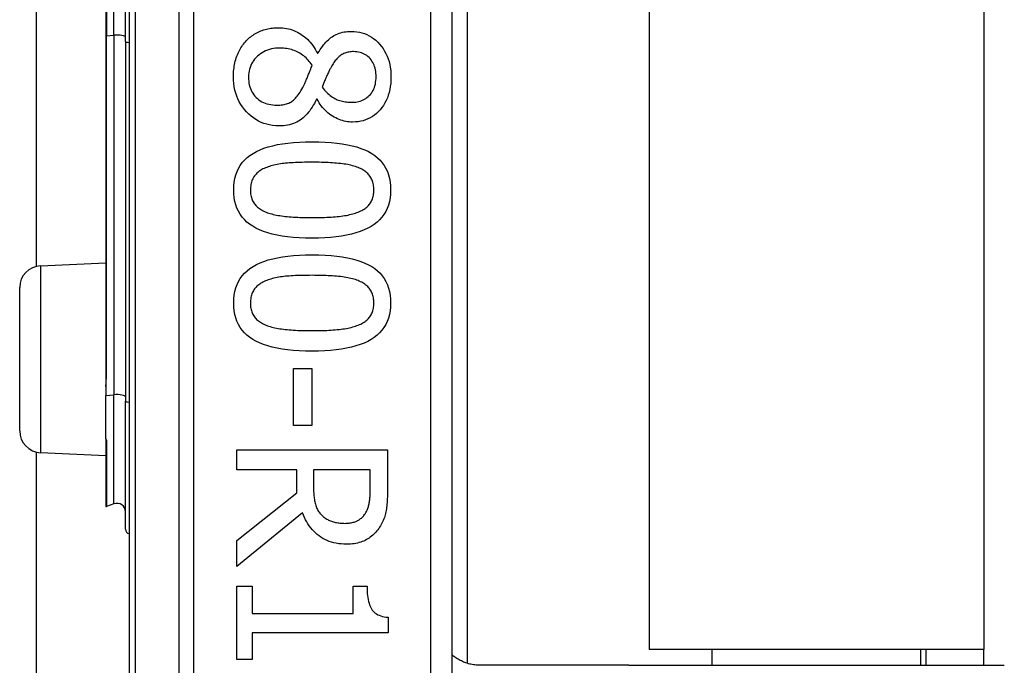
# Model space of a CAD drawing. Header units: inches. Extents: x 0 to 80.3, y -11 to 43.1.
# Tile 50 of 74: x 18.3 to 19.2, y 27.9 to 28.5. Entities that reach past the tile are written whole.
import ezdxf

# ---------------------------------------------------------------- set-up
doc = ezdxf.new("R2010")
doc.units = ezdxf.units.IN
doc.header["$MEASUREMENT"] = 0
doc.layers.add('Visible Edges(ANSI)', color=7, linetype='Continuous', lineweight=25)
doc.layers.add('Visible Tangent Edges(ANSI)', color=7, linetype='Continuous', lineweight=25)

msp = doc.modelspace()

# ---------------------------------------------------------------- linework, layer by layer
at = {"layer": 'Visible Edges(ANSI)'}
for p, q in [((18.39064, 29.46098), (18.39064, 27.57879)), ((18.68591, 27.76989), (18.68591, 29.26989)), ((18.6997, 29.14794), (18.6997, 27.89184)), ((18.86614, 29.13539), (18.86614, 27.90439)), ((19.17214, 29.13539), (19.17214, 27.90439)), ((18.30599, 28.25483), (18.30599, 28.78495)), ((18.36946, 28.57405), (18.36946, 28.46573)), ((18.38738, 28.46053), (18.38738, 28.57924)), ((18.36946, 28.46573), (18.36946, 28.1553)), ((18.38738, 28.46053), (18.38738, 28.13166)), ((18.56279, 28.44971), (18.56335, 28.44971)), ((18.56257, 28.40772), (18.56201, 28.40772)), ((18.30976, 28.25536), (18.36946, 28.25796)), ((18.29064, 28.1044), (18.29064, 28.23538)), ((18.54113, 28.16127), (18.55788, 28.16127)), ((18.54113, 28.10913), (18.54113, 28.16127)), ((18.55788, 28.16127), (18.55788, 28.10913)), ((18.36946, 28.1553), (18.36946, 28.14504)), ((18.36946, 28.14504), (18.36946, 28.13672)), ((18.36946, 28.09697), (18.36946, 28.13672)), ((18.38738, 28.01432), (18.38738, 28.13166)), ((18.55788, 28.10913), (18.54113, 28.10913)), ((18.36946, 28.09697), (18.36946, 28.09679)), ((18.36946, 28.09679), (18.36946, 28.09617)), ((18.36946, 28.09617), (18.36946, 28.03548)), ((18.30599, 17.65183), (18.30599, 28.08495)), ((18.30976, 28.08442), (18.36946, 28.08181)), ((18.4892, 28.0869), (18.627, 28.0869)), ((18.4892, 28.06859), (18.4892, 28.0869)), ((18.627, 28.0869), (18.627, 28.05139)), ((18.54403, 28.06859), (18.4892, 28.06859)), ((18.54403, 28.0476), (18.54403, 28.06859)), ((18.61114, 28.06859), (18.55933, 28.06859)), ((18.55933, 28.06859), (18.55933, 28.05251)), ((18.61114, 28.05039), (18.61114, 28.06859)), ((18.4892, 28.00405), (18.54403, 28.0476)), ((18.37682, 28.03759), (18.36999, 28.03511)), ((18.54917, 28.02928), (18.4892, 27.98026)), ((18.4892, 27.98026), (18.4892, 28.00405)), ((18.4892, 27.9624), (18.50327, 27.9624)), ((18.4892, 27.89517), (18.4892, 27.9624)), ((18.50327, 27.9624), (18.50327, 27.93738)), ((18.59562, 27.9624), (18.60824, 27.9624)), ((18.59562, 27.93738), (18.59562, 27.9624)), ((18.50327, 27.93738), (18.59562, 27.93738)), ((18.62744, 27.93392), (18.62744, 27.91963)), ((18.50327, 27.91963), (18.50327, 27.89517)), ((18.62744, 27.91963), (18.50327, 27.91963)), ((19.17214, 27.90439), (18.86614, 27.90439)), ((18.92366, 27.88997), (18.92366, 27.90439)), ((19.11461, 27.88997), (19.11461, 27.90439)), ((19.11914, 27.90439), (19.11914, 27.88997)), ((19.17214, 27.88997), (19.17214, 27.90439)), ((18.50327, 27.89517), (18.4892, 27.89517)), ((18.78013, 27.88997), (18.71169, 27.88997)), ((18.84762, 27.88997), (18.78013, 27.88997)), ((18.84762, 27.88997), (19.19089, 27.88997))]:
    msp.add_line(p, q, dxfattribs=at)
at = {"layer": 'Visible Edges(ANSI)', "flags": 128}
for points in [[(18.49791, 28.46121), (18.49886, 28.46216), (18.49983, 28.46307), (18.50083, 28.46394), (18.50186, 28.46477), (18.50291, 28.46556), (18.504, 28.46632), (18.50511, 28.46703), (18.50625, 28.46771), (18.50742, 28.46835), (18.50861, 28.46895), (18.50984, 28.46951), (18.51109, 28.47003), (18.51236, 28.47051), (18.51365, 28.47095), (18.51495, 28.47135), (18.51626, 28.4717), (18.51759, 28.47202), (18.51893, 28.47229), (18.52029, 28.47252), (18.52166, 28.47271), (18.52304, 28.47286), (18.52444, 28.47296), (18.52585, 28.47302), (18.52728, 28.47304)], [(18.52728, 28.47304), (18.52913, 28.473), (18.53095, 28.47288), (18.53275, 28.47267), (18.53453, 28.47238), (18.53627, 28.47201), (18.538, 28.47155), (18.5397, 28.47101), (18.54137, 28.47039), (18.54302, 28.46968), (18.54465, 28.46889), (18.54625, 28.46802), (18.54783, 28.46707), (18.54936, 28.46604), (18.55085, 28.46493), (18.55228, 28.46374), (18.55366, 28.46249), (18.55498, 28.46115), (18.55626, 28.45974), (18.55748, 28.45826), (18.55865, 28.4567), (18.55976, 28.45506), (18.56082, 28.45335), (18.56183, 28.45157), (18.56279, 28.44971)], [(18.56335, 28.44971), (18.56434, 28.45136), (18.56535, 28.45295), (18.56638, 28.45446), (18.56742, 28.4559), (18.56847, 28.45726), (18.56954, 28.45856), (18.57063, 28.45977), (18.57173, 28.46092), (18.57285, 28.462), (18.57399, 28.463), (18.57514, 28.46393), (18.5763, 28.46478), (18.5775, 28.46557), (18.57874, 28.46628), (18.58003, 28.46693), (18.58138, 28.46751), (18.58276, 28.46802), (18.5842, 28.46847), (18.58569, 28.46884), (18.58722, 28.46915), (18.5888, 28.46939), (18.59043, 28.46956), (18.59211, 28.46966), (18.59383, 28.46969)], [(18.59383, 28.46969), (18.59638, 28.46961), (18.59886, 28.46937), (18.60127, 28.46896), (18.60361, 28.46839), (18.60587, 28.46766), (18.60807, 28.46676), (18.61019, 28.4657), (18.61224, 28.46448), (18.61423, 28.4631), (18.61613, 28.46155), (18.61797, 28.45984), (18.61974, 28.45797), (18.6214, 28.45597), (18.62291, 28.45388), (18.62428, 28.45171), (18.62551, 28.44945), (18.62659, 28.44709), (18.62753, 28.44465), (18.62832, 28.44212), (18.62897, 28.43951), (18.62947, 28.4368), (18.62983, 28.43401), (18.63005, 28.43112), (18.63012, 28.42815)], [(18.48607, 28.42815), (18.4861, 28.42985), (18.48616, 28.43153), (18.48627, 28.43318), (18.48642, 28.4348), (18.48661, 28.4364), (18.48684, 28.43797), (18.48712, 28.43951), (18.48744, 28.44103), (18.4878, 28.44253), (18.48821, 28.444), (18.48866, 28.44544), (18.48915, 28.44686), (18.48968, 28.44825), (18.49024, 28.4496), (18.49085, 28.45092), (18.49148, 28.4522), (18.49216, 28.45345), (18.49287, 28.45466), (18.49362, 28.45584), (18.49441, 28.45698), (18.49523, 28.45809), (18.49609, 28.45916), (18.49698, 28.4602), (18.49791, 28.46121)], [(18.52862, 28.4544), (18.52657, 28.45434), (18.52457, 28.45419), (18.52264, 28.45392), (18.52077, 28.45356), (18.51895, 28.45309), (18.5172, 28.45251), (18.51551, 28.45183), (18.51388, 28.45105), (18.51231, 28.45016), (18.5108, 28.44916), (18.50935, 28.44806), (18.50796, 28.44686), (18.50666, 28.44558), (18.50547, 28.44424), (18.5044, 28.44285), (18.50343, 28.44141), (18.50258, 28.43991), (18.50185, 28.43836), (18.50122, 28.43675), (18.50072, 28.4351), (18.50032, 28.43338), (18.50004, 28.43162), (18.49987, 28.4298), (18.49981, 28.42793)], [(18.5581, 28.43865), (18.55724, 28.43989), (18.55636, 28.44108), (18.55543, 28.44223), (18.55448, 28.44332), (18.55349, 28.44437), (18.55246, 28.44536), (18.5514, 28.44631), (18.55031, 28.44721), (18.54918, 28.44806), (18.54802, 28.44886), (18.54682, 28.44962), (18.54559, 28.45032), (18.54433, 28.45097), (18.54304, 28.45157), (18.54173, 28.4521), (18.54038, 28.45258), (18.53901, 28.45301), (18.53761, 28.45338), (18.53618, 28.45369), (18.53472, 28.45394), (18.53324, 28.45414), (18.53173, 28.45428), (18.53019, 28.45437), (18.52862, 28.4544)], [(18.59595, 28.45116), (18.59483, 28.45113), (18.59374, 28.45107), (18.59268, 28.45095), (18.59164, 28.45079), (18.59064, 28.45059), (18.58966, 28.45033), (18.58871, 28.45004), (18.58779, 28.44969), (18.5869, 28.4493), (18.58604, 28.44887), (18.5852, 28.44839), (18.5844, 28.44786), (18.58361, 28.44729), (18.58284, 28.44667), (18.58208, 28.44601), (18.58134, 28.4453), (18.58061, 28.44455), (18.57989, 28.44375), (18.57918, 28.4429), (18.57849, 28.44201), (18.57781, 28.44107), (18.57715, 28.44009), (18.57649, 28.43906), (18.57585, 28.43798)], [(18.6165, 28.42827), (18.61646, 28.42992), (18.61635, 28.43151), (18.61615, 28.43306), (18.61589, 28.43456), (18.61554, 28.43601), (18.61512, 28.43741), (18.61462, 28.43876), (18.61404, 28.44005), (18.61339, 28.4413), (18.61266, 28.4425), (18.61186, 28.44364), (18.61097, 28.44474), (18.61002, 28.44576), (18.60902, 28.4467), (18.60796, 28.44755), (18.60685, 28.4483), (18.60568, 28.44897), (18.60445, 28.44955), (18.60318, 28.45004), (18.60184, 28.45044), (18.60045, 28.45076), (18.59901, 28.45098), (18.59751, 28.45111), (18.59595, 28.45116)], [(18.5495, 28.41844), (18.5498, 28.41898), (18.5501, 28.41954), (18.55041, 28.42014), (18.55072, 28.42076), (18.55104, 28.42141), (18.55136, 28.4221), (18.55168, 28.42281), (18.55201, 28.42355), (18.55234, 28.42432), (18.55267, 28.42512), (18.55301, 28.42595), (18.55335, 28.42681), (18.5537, 28.4277), (18.55406, 28.4286), (18.55442, 28.42952), (18.5548, 28.43046), (18.55518, 28.43142), (18.55557, 28.4324), (18.55597, 28.43339), (18.55638, 28.43441), (18.5568, 28.43544), (18.55722, 28.43649), (18.55766, 28.43756), (18.5581, 28.43865)], [(18.57585, 28.43798), (18.57559, 28.43749), (18.5753, 28.43696), (18.575, 28.43639), (18.57468, 28.43577), (18.57435, 28.43511), (18.574, 28.43441), (18.57363, 28.43366), (18.57325, 28.43287), (18.57285, 28.43203), (18.57243, 28.43116), (18.572, 28.43024), (18.57155, 28.42927), (18.57111, 28.42829), (18.57068, 28.42733), (18.57026, 28.42638), (18.56986, 28.42545), (18.56948, 28.42453), (18.56911, 28.42363), (18.56876, 28.42275), (18.56843, 28.42188), (18.56811, 28.42102), (18.56781, 28.42018), (18.56752, 28.41936), (18.56726, 28.41855)], [(18.52761, 28.38326), (18.52471, 28.38335), (18.52189, 28.38362), (18.51915, 28.38407), (18.51649, 28.38469), (18.5139, 28.38549), (18.5114, 28.38647), (18.50897, 28.38763), (18.50662, 28.38897), (18.50435, 28.39049), (18.50216, 28.39218), (18.50005, 28.39406), (18.49802, 28.39611), (18.49611, 28.39829), (18.49437, 28.40056), (18.4928, 28.40292), (18.49139, 28.40537), (18.49014, 28.40791), (18.48906, 28.41054), (18.48815, 28.41325), (18.4874, 28.41606), (18.48682, 28.41895), (18.48641, 28.42193), (18.48616, 28.425), (18.48607, 28.42815)], [(18.49981, 28.42793), (18.49986, 28.42603), (18.5, 28.42419), (18.50025, 28.42241), (18.50059, 28.4207), (18.50102, 28.41905), (18.50155, 28.41746), (18.50218, 28.41594), (18.50291, 28.41448), (18.50374, 28.41309), (18.50466, 28.41175), (18.50567, 28.41049), (18.50679, 28.40928), (18.50799, 28.40816), (18.50926, 28.40713), (18.5106, 28.4062), (18.51201, 28.40537), (18.51349, 28.40464), (18.51504, 28.40401), (18.51666, 28.40347), (18.51835, 28.40303), (18.52012, 28.40269), (18.52195, 28.40244), (18.52385, 28.4023), (18.52583, 28.40225)], [(18.59484, 28.40482), (18.59636, 28.40486), (18.59784, 28.40499), (18.59928, 28.4052), (18.60067, 28.4055), (18.60203, 28.40589), (18.60334, 28.40637), (18.60461, 28.40692), (18.60583, 28.40757), (18.60701, 28.4083), (18.60815, 28.40912), (18.60925, 28.41002), (18.6103, 28.41101), (18.61129, 28.41208), (18.6122, 28.41321), (18.61301, 28.41442), (18.61375, 28.41568), (18.61439, 28.41702), (18.61495, 28.41843), (18.61542, 28.4199), (18.61581, 28.42144), (18.61611, 28.42304), (18.61633, 28.42472), (18.61646, 28.42646), (18.6165, 28.42827)], [(18.63012, 28.42815), (18.63006, 28.42508), (18.62985, 28.42211), (18.62951, 28.41924), (18.62903, 28.41647), (18.62842, 28.41381), (18.62767, 28.41125), (18.62678, 28.40879), (18.62576, 28.40644), (18.6246, 28.40419), (18.6233, 28.40204), (18.62187, 28.4), (18.6203, 28.39806), (18.61862, 28.39625), (18.61687, 28.3946), (18.61503, 28.3931), (18.61313, 28.39176), (18.61114, 28.39058), (18.60907, 28.38956), (18.60693, 28.38869), (18.60471, 28.38799), (18.60242, 28.38743), (18.60004, 28.38704), (18.59759, 28.3868), (18.59506, 28.38673)], [(18.52583, 28.40225), (18.52722, 28.40227), (18.52856, 28.40234), (18.52985, 28.40246), (18.5311, 28.40262), (18.5323, 28.40283), (18.53345, 28.40309), (18.53455, 28.40339), (18.5356, 28.40374), (18.53661, 28.40413), (18.53757, 28.40457), (18.53848, 28.40506), (18.53934, 28.4056), (18.54018, 28.4062), (18.54102, 28.40688), (18.54186, 28.40766), (18.5427, 28.40851), (18.54355, 28.40946), (18.54439, 28.41048), (18.54524, 28.4116), (18.54609, 28.41279), (18.54694, 28.41408), (18.54779, 28.41545), (18.54865, 28.4169), (18.5495, 28.41844)], [(18.56726, 28.41855), (18.56828, 28.41725), (18.56931, 28.41602), (18.57035, 28.41486), (18.57139, 28.41377), (18.57244, 28.41275), (18.5735, 28.41181), (18.57455, 28.41094), (18.57562, 28.41014), (18.57669, 28.40941), (18.57776, 28.40876), (18.57884, 28.40817), (18.57993, 28.40766), (18.58103, 28.40721), (18.58216, 28.40679), (18.58331, 28.40642), (18.58449, 28.40608), (18.58569, 28.40578), (18.58692, 28.40553), (18.58818, 28.40531), (18.58946, 28.40513), (18.59076, 28.40499), (18.5921, 28.4049), (18.59345, 28.40484), (18.59484, 28.40482)], [(18.56201, 28.40772), (18.56106, 28.40575), (18.56008, 28.40386), (18.55906, 28.40206), (18.55801, 28.40033), (18.55693, 28.39869), (18.55581, 28.39713), (18.55466, 28.39564), (18.55347, 28.39425), (18.55225, 28.39293), (18.551, 28.39169), (18.54971, 28.39054), (18.54838, 28.38946), (18.54701, 28.38847), (18.54557, 28.38757), (18.54407, 28.38675), (18.5425, 28.38602), (18.54087, 28.38537), (18.53917, 28.38481), (18.53741, 28.38434), (18.53558, 28.38395), (18.53369, 28.38365), (18.53173, 28.38344), (18.5297, 28.38331), (18.52761, 28.38326)], [(18.59506, 28.38673), (18.59352, 28.38676), (18.59198, 28.38688), (18.59044, 28.38706), (18.58891, 28.38733), (18.58738, 28.38767), (18.58585, 28.38808), (18.58432, 28.38857), (18.5828, 28.38913), (18.58128, 28.38977), (18.57977, 28.39049), (18.57826, 28.39128), (18.57675, 28.39214), (18.57527, 28.39308), (18.57384, 28.39408), (18.57247, 28.39515), (18.57115, 28.39628), (18.56989, 28.39748), (18.56868, 28.39874), (18.56752, 28.40008), (18.56642, 28.40147), (18.56538, 28.40294), (18.56439, 28.40446), (18.56345, 28.40606), (18.56257, 28.40772)], [(18.4863, 28.32464), (18.48642, 28.32835), (18.48679, 28.3319), (18.4874, 28.33527), (18.48826, 28.33848), (18.48937, 28.34152), (18.49072, 28.34439), (18.49232, 28.34709), (18.49416, 28.34963), (18.49625, 28.35199), (18.49859, 28.35419), (18.50117, 28.35622), (18.504, 28.35808), (18.50708, 28.35979), (18.51041, 28.36134), (18.51401, 28.36275), (18.51786, 28.36401), (18.52197, 28.36512), (18.52634, 28.36608), (18.53097, 28.3669), (18.53586, 28.36756), (18.541, 28.36808), (18.54641, 28.36845), (18.55207, 28.36867), (18.55799, 28.36875)], [(18.55799, 28.36875), (18.56406, 28.36867), (18.56986, 28.36845), (18.57538, 28.36807), (18.58062, 28.36755), (18.58559, 28.36688), (18.59027, 28.36605), (18.59468, 28.36508), (18.59881, 28.36396), (18.60266, 28.36269), (18.60623, 28.36126), (18.60952, 28.35969), (18.61254, 28.35797), (18.61529, 28.35609), (18.61781, 28.35405), (18.62008, 28.35185), (18.62212, 28.34948), (18.62392, 28.34695), (18.62548, 28.34425), (18.62679, 28.34139), (18.62787, 28.33837), (18.62871, 28.33518), (18.62931, 28.33183), (18.62967, 28.32832), (18.62979, 28.32464)], [(18.55799, 28.34999), (18.5556, 28.34998), (18.55328, 28.34996), (18.55103, 28.34993), (18.54884, 28.34989), (18.54672, 28.34983), (18.54467, 28.34976), (18.54269, 28.34968), (18.54077, 28.34959), (18.53891, 28.34949), (18.53713, 28.34937), (18.53541, 28.34924), (18.53376, 28.34909), (18.53215, 28.34893), (18.53058, 28.34874), (18.52903, 28.34852), (18.52752, 28.34828), (18.52603, 28.348), (18.52457, 28.3477), (18.52314, 28.34737), (18.52175, 28.34701), (18.52038, 28.34662), (18.51904, 28.34621), (18.51773, 28.34577), (18.51645, 28.3453)], [(18.59997, 28.34519), (18.59878, 28.34564), (18.59753, 28.34607), (18.59623, 28.34647), (18.59487, 28.34685), (18.59347, 28.3472), (18.59202, 28.34753), (18.59051, 28.34784), (18.58896, 28.34811), (18.58735, 28.34837), (18.58569, 28.3486), (18.58398, 28.3488), (18.58222, 28.34898), (18.58041, 28.34914), (18.57857, 28.34929), (18.57668, 28.34942), (18.57476, 28.34954), (18.5728, 28.34965), (18.5708, 28.34974), (18.56876, 28.34981), (18.56669, 28.34988), (18.56457, 28.34993), (18.56241, 28.34996), (18.56022, 28.34998), (18.55799, 28.34999)], [(18.51645, 28.3453), (18.51528, 28.34484), (18.51416, 28.34434), (18.51308, 28.34382), (18.51205, 28.34326), (18.51106, 28.34267), (18.51012, 28.34205), (18.50923, 28.34139), (18.50838, 28.34071), (18.50758, 28.33999), (18.50682, 28.33924), (18.50611, 28.33846), (18.50545, 28.33765), (18.50483, 28.3368), (18.50427, 28.33591), (18.50376, 28.33497), (18.50331, 28.334), (18.50291, 28.33298), (18.50256, 28.33191), (18.50227, 28.33081), (18.50202, 28.32966), (18.50184, 28.32847), (18.5017, 28.32723), (18.50162, 28.32596), (18.5016, 28.32464)], [(18.61449, 28.32464), (18.61447, 28.32591), (18.61439, 28.32713), (18.61426, 28.32832), (18.61409, 28.32947), (18.61386, 28.33059), (18.61358, 28.33166), (18.61326, 28.3327), (18.61288, 28.3337), (18.61245, 28.33466), (18.61197, 28.33558), (18.61144, 28.33647), (18.61086, 28.33731), (18.61023, 28.33813), (18.60955, 28.33891), (18.60882, 28.33967), (18.60804, 28.3404), (18.60721, 28.3411), (18.60632, 28.34177), (18.60539, 28.34241), (18.60441, 28.34302), (18.60338, 28.34361), (18.60229, 28.34416), (18.60116, 28.34469), (18.59997, 28.34519)], [(18.5581, 28.28064), (18.55206, 28.28072), (18.54629, 28.28094), (18.54079, 28.28132), (18.53557, 28.28184), (18.53063, 28.28251), (18.52595, 28.28334), (18.52155, 28.28431), (18.51743, 28.28543), (18.51358, 28.28671), (18.51, 28.28813), (18.50669, 28.2897), (18.50366, 28.29142), (18.50089, 28.2933), (18.49836, 28.29534), (18.49607, 28.29754), (18.49402, 28.2999), (18.49221, 28.30243), (18.49064, 28.30511), (18.48931, 28.30796), (18.48823, 28.31097), (18.48738, 28.31415), (18.48678, 28.31748), (18.48642, 28.32098), (18.4863, 28.32464)], [(18.5016, 28.32464), (18.50162, 28.32339), (18.5017, 28.32218), (18.50182, 28.32101), (18.502, 28.31987), (18.50223, 28.31877), (18.5025, 28.3177), (18.50283, 28.31667), (18.50321, 28.31568), (18.50364, 28.31473), (18.50412, 28.31381), (18.50465, 28.31292), (18.50523, 28.31208), (18.50586, 28.31126), (18.50654, 28.31048), (18.50727, 28.30973), (18.50805, 28.30901), (18.50888, 28.30831), (18.50976, 28.30765), (18.51069, 28.30702), (18.51168, 28.30642), (18.51271, 28.30585), (18.51379, 28.30531), (18.51493, 28.3048), (18.51611, 28.30432)], [(18.62979, 28.32464), (18.62966, 28.32095), (18.62929, 28.31742), (18.62867, 28.31406), (18.6278, 28.31086), (18.62669, 28.30783), (18.62532, 28.30497), (18.62371, 28.30228), (18.62185, 28.29975), (18.61974, 28.29739), (18.61738, 28.2952), (18.61478, 28.29317), (18.61192, 28.29131), (18.60882, 28.2896), (18.60546, 28.28805), (18.60186, 28.28664), (18.598, 28.28538), (18.59389, 28.28427), (18.58953, 28.28331), (18.58492, 28.2825), (18.58006, 28.28183), (18.57495, 28.28131), (18.56958, 28.28094), (18.56397, 28.28072), (18.5581, 28.28064)], [(18.6002, 28.30443), (18.60135, 28.30491), (18.60245, 28.30542), (18.6035, 28.30595), (18.60451, 28.30652), (18.60547, 28.30711), (18.60638, 28.30774), (18.60725, 28.30839), (18.60806, 28.30907), (18.60883, 28.30978), (18.60956, 28.31052), (18.61023, 28.31128), (18.61086, 28.31208), (18.61144, 28.31291), (18.61197, 28.31378), (18.61245, 28.31468), (18.61288, 28.31563), (18.61326, 28.31662), (18.61358, 28.31765), (18.61386, 28.31871), (18.61409, 28.31982), (18.61426, 28.32097), (18.61439, 28.32215), (18.61447, 28.32338), (18.61449, 28.32464)], [(18.51611, 28.30432), (18.51727, 28.30388), (18.51849, 28.30347), (18.51975, 28.30307), (18.52106, 28.3027), (18.52243, 28.30236), (18.52385, 28.30203), (18.52531, 28.30172), (18.52683, 28.30144), (18.5284, 28.30118), (18.53002, 28.30094), (18.5317, 28.30072), (18.53342, 28.30052), (18.5352, 28.30034), (18.53702, 28.30018), (18.5389, 28.30003), (18.54083, 28.2999), (18.54281, 28.29978), (18.54484, 28.29968), (18.54692, 28.2996), (18.54905, 28.29953), (18.55124, 28.29947), (18.55347, 28.29943), (18.55576, 28.29941), (18.5581, 28.2994)], [(18.5581, 28.2994), (18.56044, 28.29941), (18.56272, 28.29943), (18.56496, 28.29947), (18.56714, 28.29953), (18.56927, 28.2996), (18.57135, 28.29968), (18.57337, 28.29978), (18.57535, 28.2999), (18.57727, 28.30003), (18.57914, 28.30018), (18.58096, 28.30034), (18.58272, 28.30052), (18.58444, 28.30072), (18.58611, 28.30094), (18.58773, 28.30118), (18.5893, 28.30145), (18.59083, 28.30174), (18.59231, 28.30206), (18.59374, 28.30239), (18.59513, 28.30275), (18.59647, 28.30314), (18.59776, 28.30354), (18.599, 28.30398), (18.6002, 28.30443)], [(18.4863, 28.22124), (18.48642, 28.22495), (18.48679, 28.22849), (18.4874, 28.23187), (18.48826, 28.23508), (18.48937, 28.23812), (18.49072, 28.24099), (18.49232, 28.24369), (18.49416, 28.24623), (18.49625, 28.24859), (18.49859, 28.25079), (18.50117, 28.25282), (18.504, 28.25468), (18.50708, 28.25639), (18.51041, 28.25794), (18.51401, 28.25935), (18.51786, 28.26061), (18.52197, 28.26172), (18.52634, 28.26268), (18.53097, 28.26349), (18.53586, 28.26416), (18.541, 28.26468), (18.54641, 28.26505), (18.55207, 28.26527), (18.55799, 28.26535)], [(18.55799, 28.26535), (18.56406, 28.26527), (18.56986, 28.26505), (18.57538, 28.26467), (18.58062, 28.26415), (18.58559, 28.26347), (18.59027, 28.26265), (18.59468, 28.26168), (18.59881, 28.26056), (18.60266, 28.25928), (18.60623, 28.25786), (18.60952, 28.25629), (18.61254, 28.25457), (18.61529, 28.25269), (18.61781, 28.25065), (18.62008, 28.24845), (18.62212, 28.24608), (18.62392, 28.24355), (18.62548, 28.24085), (18.62679, 28.23799), (18.62787, 28.23497), (18.62871, 28.23178), (18.62931, 28.22843), (18.62967, 28.22492), (18.62979, 28.22124)], [(18.51645, 28.2419), (18.51528, 28.24143), (18.51416, 28.24094), (18.51308, 28.24041), (18.51205, 28.23986), (18.51106, 28.23927), (18.51012, 28.23864), (18.50923, 28.23799), (18.50838, 28.23731), (18.50758, 28.23659), (18.50682, 28.23584), (18.50611, 28.23506), (18.50545, 28.23425), (18.50483, 28.2334), (18.50427, 28.23251), (18.50376, 28.23157), (18.50331, 28.23059), (18.50291, 28.22957), (18.50256, 28.22851), (18.50227, 28.2274), (18.50202, 28.22626), (18.50184, 28.22507), (18.5017, 28.22383), (18.50162, 28.22256), (18.5016, 28.22124)], [(18.55799, 28.24659), (18.5556, 28.24658), (18.55328, 28.24656), (18.55103, 28.24653), (18.54884, 28.24649), (18.54672, 28.24643), (18.54467, 28.24636), (18.54269, 28.24628), (18.54077, 28.24619), (18.53891, 28.24608), (18.53713, 28.24597), (18.53541, 28.24584), (18.53376, 28.24569), (18.53215, 28.24553), (18.53058, 28.24534), (18.52903, 28.24512), (18.52752, 28.24487), (18.52603, 28.2446), (18.52457, 28.2443), (18.52314, 28.24397), (18.52175, 28.24361), (18.52038, 28.24322), (18.51904, 28.24281), (18.51773, 28.24237), (18.51645, 28.2419)], [(18.59997, 28.24178), (18.59878, 28.24224), (18.59753, 28.24267), (18.59623, 28.24307), (18.59487, 28.24345), (18.59347, 28.2438), (18.59202, 28.24413), (18.59051, 28.24443), (18.58896, 28.24471), (18.58735, 28.24497), (18.58569, 28.2452), (18.58398, 28.2454), (18.58222, 28.24558), (18.58041, 28.24574), (18.57857, 28.24589), (18.57668, 28.24602), (18.57476, 28.24614), (18.5728, 28.24624), (18.5708, 28.24633), (18.56876, 28.24641), (18.56669, 28.24647), (18.56457, 28.24652), (18.56241, 28.24656), (18.56022, 28.24658), (18.55799, 28.24659)], [(18.61449, 28.22124), (18.61447, 28.2225), (18.61439, 28.22373), (18.61426, 28.22492), (18.61409, 28.22607), (18.61386, 28.22718), (18.61358, 28.22826), (18.61326, 28.2293), (18.61288, 28.2303), (18.61245, 28.23126), (18.61197, 28.23218), (18.61144, 28.23306), (18.61086, 28.23391), (18.61023, 28.23473), (18.60955, 28.23551), (18.60882, 28.23627), (18.60804, 28.237), (18.60721, 28.23769), (18.60632, 28.23836), (18.60539, 28.23901), (18.60441, 28.23962), (18.60338, 28.2402), (18.60229, 28.24076), (18.60116, 28.24129), (18.59997, 28.24178)], [(18.5581, 28.17724), (18.55206, 28.17732), (18.54629, 28.17754), (18.54079, 28.17792), (18.53557, 28.17844), (18.53063, 28.17911), (18.52595, 28.17994), (18.52155, 28.18091), (18.51743, 28.18203), (18.51358, 28.1833), (18.51, 28.18472), (18.50669, 28.1863), (18.50366, 28.18802), (18.50089, 28.18989), (18.49836, 28.19193), (18.49607, 28.19413), (18.49402, 28.1965), (18.49221, 28.19902), (18.49064, 28.20171), (18.48931, 28.20456), (18.48823, 28.20757), (18.48738, 28.21074), (18.48678, 28.21408), (18.48642, 28.21758), (18.4863, 28.22124)], [(18.5016, 28.22124), (18.50162, 28.21999), (18.5017, 28.21878), (18.50182, 28.21761), (18.502, 28.21647), (18.50223, 28.21537), (18.5025, 28.2143), (18.50283, 28.21327), (18.50321, 28.21228), (18.50364, 28.21132), (18.50412, 28.2104), (18.50465, 28.20952), (18.50523, 28.20868), (18.50586, 28.20786), (18.50654, 28.20708), (18.50727, 28.20633), (18.50805, 28.2056), (18.50888, 28.20491), (18.50976, 28.20425), (18.51069, 28.20362), (18.51168, 28.20302), (18.51271, 28.20245), (18.51379, 28.20191), (18.51493, 28.2014), (18.51611, 28.20091)], [(18.62979, 28.22124), (18.62966, 28.21754), (18.62929, 28.21402), (18.62867, 28.21065), (18.6278, 28.20746), (18.62669, 28.20443), (18.62532, 28.20157), (18.62371, 28.19888), (18.62185, 28.19635), (18.61974, 28.19399), (18.61738, 28.19179), (18.61478, 28.18977), (18.61192, 28.18791), (18.60882, 28.1862), (18.60546, 28.18465), (18.60186, 28.18324), (18.598, 28.18198), (18.59389, 28.18087), (18.58953, 28.17991), (18.58492, 28.17909), (18.58006, 28.17843), (18.57495, 28.17791), (18.56958, 28.17754), (18.56397, 28.17732), (18.5581, 28.17724)], [(18.6002, 28.20103), (18.60135, 28.20151), (18.60245, 28.20201), (18.6035, 28.20255), (18.60451, 28.20312), (18.60547, 28.20371), (18.60638, 28.20433), (18.60725, 28.20499), (18.60806, 28.20567), (18.60883, 28.20638), (18.60956, 28.20711), (18.61023, 28.20788), (18.61086, 28.20868), (18.61144, 28.2095), (18.61197, 28.21037), (18.61245, 28.21128), (18.61288, 28.21223), (18.61326, 28.21322), (18.61358, 28.21424), (18.61386, 28.21531), (18.61409, 28.21642), (18.61426, 28.21756), (18.61439, 28.21875), (18.61447, 28.21997), (18.61449, 28.22124)], [(18.51611, 28.20091), (18.51727, 28.20048), (18.51849, 28.20006), (18.51975, 28.19967), (18.52106, 28.1993), (18.52243, 28.19895), (18.52385, 28.19863), (18.52531, 28.19832), (18.52683, 28.19804), (18.5284, 28.19777), (18.53002, 28.19753), (18.5317, 28.19732), (18.53342, 28.19712), (18.5352, 28.19694), (18.53702, 28.19678), (18.5389, 28.19663), (18.54083, 28.1965), (18.54281, 28.19638), (18.54484, 28.19628), (18.54692, 28.1962), (18.54905, 28.19613), (18.55124, 28.19607), (18.55347, 28.19603), (18.55576, 28.19601), (18.5581, 28.196)], [(18.5581, 28.196), (18.56044, 28.19601), (18.56272, 28.19603), (18.56496, 28.19607), (18.56714, 28.19613), (18.56927, 28.1962), (18.57135, 28.19628), (18.57337, 28.19638), (18.57535, 28.1965), (18.57727, 28.19663), (18.57914, 28.19678), (18.58096, 28.19694), (18.58272, 28.19712), (18.58444, 28.19732), (18.58611, 28.19754), (18.58773, 28.19778), (18.5893, 28.19805), (18.59083, 28.19834), (18.59231, 28.19865), (18.59374, 28.19899), (18.59513, 28.19935), (18.59647, 28.19974), (18.59776, 28.20014), (18.599, 28.20057), (18.6002, 28.20103)], [(18.55933, 28.05251), (18.55934, 28.0512), (18.55937, 28.04991), (18.55941, 28.04865), (18.55948, 28.04741), (18.55957, 28.04619), (18.55968, 28.04499), (18.5598, 28.04381), (18.55995, 28.04266), (18.56011, 28.04153), (18.5603, 28.04042), (18.5605, 28.03934), (18.56072, 28.03827), (18.56098, 28.03724), (18.56127, 28.03623), (18.56161, 28.03524), (18.56198, 28.03428), (18.5624, 28.03336), (18.56286, 28.03245), (18.56336, 28.03158), (18.5639, 28.03073), (18.56448, 28.02991), (18.5651, 28.02912), (18.56577, 28.02835), (18.56647, 28.02761)], [(18.60645, 28.0285), (18.60687, 28.02916), (18.60726, 28.02984), (18.60764, 28.03054), (18.608, 28.03125), (18.60833, 28.03198), (18.60864, 28.03273), (18.60893, 28.0335), (18.6092, 28.03428), (18.60945, 28.03509), (18.60968, 28.03591), (18.60989, 28.03675), (18.61008, 28.0376), (18.61025, 28.03849), (18.6104, 28.0394), (18.61054, 28.04035), (18.61067, 28.04133), (18.61078, 28.04235), (18.61088, 28.0434), (18.61096, 28.04448), (18.61102, 28.04559), (18.61107, 28.04674), (18.61111, 28.04793), (18.61113, 28.04914), (18.61114, 28.05039)], [(18.627, 28.05139), (18.62699, 28.04945), (18.62696, 28.04756), (18.62692, 28.04572), (18.62685, 28.04393), (18.62677, 28.0422), (18.62668, 28.04052), (18.62656, 28.0389), (18.62643, 28.03732), (18.62627, 28.03581), (18.62611, 28.03434), (18.62592, 28.03293), (18.62571, 28.03157), (18.62548, 28.03025), (18.62519, 28.02893), (18.62486, 28.02763), (18.62448, 28.02633), (18.62405, 28.02505), (18.62358, 28.02377), (18.62306, 28.02251), (18.62249, 28.02125), (18.62187, 28.02001), (18.62121, 28.01877), (18.6205, 28.01755), (18.61974, 28.01633)], [(18.58959, 28.0007), (18.58711, 28.00075), (18.5847, 28.00091), (18.58236, 28.00118), (18.58008, 28.00155), (18.57787, 28.00204), (18.57573, 28.00262), (18.57365, 28.00332), (18.57165, 28.00412), (18.56971, 28.00503), (18.56784, 28.00605), (18.56603, 28.00717), (18.5643, 28.0084), (18.56263, 28.00973), (18.56104, 28.01112), (18.55952, 28.0126), (18.55807, 28.01415), (18.5567, 28.01577), (18.55541, 28.01748), (18.55418, 28.01925), (18.55303, 28.02111), (18.55195, 28.02304), (18.55095, 28.02504), (18.55002, 28.02713), (18.54917, 28.02928)], [(18.56647, 28.02761), (18.56712, 28.02695), (18.56778, 28.02633), (18.56847, 28.02573), (18.56918, 28.02517), (18.56991, 28.02463), (18.57066, 28.02412), (18.57144, 28.02364), (18.57223, 28.02319), (18.57305, 28.02277), (18.57389, 28.02238), (18.57475, 28.02202), (18.57563, 28.02169), (18.57654, 28.02139), (18.57747, 28.02111), (18.57842, 28.02086), (18.5794, 28.02064), (18.58041, 28.02044), (18.58144, 28.02027), (18.58249, 28.02012), (18.58357, 28.02), (18.58468, 28.01991), (18.5858, 28.01985), (18.58696, 28.01981), (18.58814, 28.01979)], [(18.58814, 28.01979), (18.58913, 28.01981), (18.59011, 28.01985), (18.59106, 28.01993), (18.592, 28.02003), (18.59292, 28.02016), (18.59382, 28.02032), (18.5947, 28.02052), (18.59556, 28.02074), (18.5964, 28.02099), (18.59722, 28.02127), (18.59802, 28.02158), (18.5988, 28.02191), (18.59956, 28.02228), (18.6003, 28.02269), (18.60102, 28.02312), (18.60171, 28.02359), (18.60238, 28.02409), (18.60303, 28.02462), (18.60366, 28.02519), (18.60426, 28.02579), (18.60484, 28.02642), (18.6054, 28.02708), (18.60594, 28.02778), (18.60645, 28.0285)], [(18.61974, 28.01633), (18.61894, 28.01514), (18.6181, 28.014), (18.61723, 28.01289), (18.61632, 28.01183), (18.61537, 28.01082), (18.61439, 28.00984), (18.61337, 28.00891), (18.61232, 28.00802), (18.61123, 28.00717), (18.6101, 28.00637), (18.60894, 28.00561), (18.60773, 28.00489), (18.60649, 28.00422), (18.6052, 28.00361), (18.60386, 28.00305), (18.60247, 28.00256), (18.60103, 28.00212), (18.59954, 28.00175), (18.598, 28.00143), (18.59642, 28.00116), (18.59478, 28.00096), (18.5931, 28.00081), (18.59137, 28.00073), (18.58959, 28.0007)], [(18.60824, 27.9624), (18.60826, 27.96009), (18.60835, 27.95788), (18.60849, 27.95577), (18.60868, 27.95377), (18.60893, 27.95188), (18.60924, 27.95009), (18.6096, 27.9484), (18.61002, 27.94681), (18.6105, 27.94533), (18.61103, 27.94396), (18.61161, 27.94268), (18.61226, 27.94152), (18.61298, 27.94044), (18.6138, 27.93944), (18.61471, 27.93853), (18.61573, 27.93769), (18.61685, 27.93694), (18.61806, 27.93627), (18.61938, 27.93567), (18.62079, 27.93516), (18.62231, 27.93473), (18.62392, 27.93438), (18.62563, 27.93411), (18.62744, 27.93392)], [(18.71169, 27.88997), (18.71045, 27.88999), (18.70921, 27.89004), (18.70799, 27.89014), (18.70678, 27.89027), (18.70558, 27.89044), (18.7044, 27.89064), (18.70323, 27.89088), (18.70207, 27.89115), (18.70093, 27.89145), (18.69981, 27.89179), (18.6987, 27.89216), (18.69761, 27.89255), (18.69654, 27.89298), (18.69548, 27.89344), (18.69444, 27.89393), (18.69342, 27.89445), (18.69242, 27.895), (18.69143, 27.89557), (18.69046, 27.89617), (18.68951, 27.8968), (18.68858, 27.89746), (18.68767, 27.89814), (18.68678, 27.89884), (18.68591, 27.89958)]]:
    msp.add_lwpolyline(points, dxfattribs=at)
at = {"layer": 'Visible Edges(ANSI)'}
for centre, radius, start, end in [((18.31064, 28.23538), 0.02, 92.5, 180), ((18.31064, 28.1044), 0.02, 180, 267.5), ((18.36986, 28.03548), 0.000394, 180, 290), ((18.37951, 28.03019), 0.00787, 0, 110), ((18.39132, 28.01432), 0.00394, 180, 259.97953)]:
    msp.add_arc(centre, radius, start, end, dxfattribs=at)
at = {"layer": 'Visible Tangent Edges(ANSI)'}
for p, q in [((18.3964, 27.57879), (18.3964, 29.46098)), ((18.43605, 29.26989), (18.43605, 27.76989)), ((18.44997, 27.76989), (18.44997, 29.26989)), ((18.66623, 29.26989), (18.66623, 27.76989)), ((18.36999, 28.57414), (18.36999, 28.46564)), ((18.37682, 28.46625), (18.37682, 28.57353)), ((18.36999, 28.46564), (18.37682, 28.46625)), ((18.37682, 28.46625), (18.37682, 28.13738)), ((18.36999, 28.15521), (18.36999, 28.46564)), ((18.30976, 28.25536), (18.30976, 28.08442)), ((18.36946, 28.13672), (18.37682, 28.13738)), ((18.37682, 28.03759), (18.37682, 28.13738)), ((18.36957, 28.09686), (18.36946, 28.09697)), ((18.36999, 28.09597), (18.36999, 28.03511))]:
    msp.add_line(p, q, dxfattribs=at)
at = {"layer": 'Visible Tangent Edges(ANSI)', "flags": 128}
for points in [[(18.36946, 28.14504), (18.36949, 28.14547), (18.36951, 28.14589), (18.36953, 28.14631), (18.36956, 28.14674), (18.36958, 28.14716), (18.36961, 28.14758), (18.36963, 28.14801), (18.36966, 28.14843), (18.36968, 28.14886), (18.36971, 28.14928), (18.36974, 28.1497), (18.36976, 28.15013), (18.36979, 28.15055), (18.36982, 28.15098), (18.36984, 28.1514), (18.36987, 28.15182), (18.36989, 28.15225), (18.36992, 28.15267), (18.36994, 28.15309), (18.36996, 28.15352), (18.36997, 28.15394), (18.36998, 28.15436), (18.36999, 28.15479), (18.36999, 28.15521)], [(18.36999, 28.09597), (18.36999, 28.09601), (18.36999, 28.09606), (18.36998, 28.0961), (18.36998, 28.09614), (18.36997, 28.09618), (18.36996, 28.09623), (18.36995, 28.09627), (18.36994, 28.09631), (18.36992, 28.09635), (18.36991, 28.09639), (18.36989, 28.09642), (18.36987, 28.09646), (18.36985, 28.0965), (18.36983, 28.09654), (18.36981, 28.09657), (18.36978, 28.09661), (18.36976, 28.09664), (18.36974, 28.09667), (18.36971, 28.09671), (18.36968, 28.09674), (18.36966, 28.09677), (18.36963, 28.0968), (18.3696, 28.09683), (18.36957, 28.09686)]]:
    msp.add_lwpolyline(points, dxfattribs=at)
at = {"layer": 'Visible Tangent Edges(ANSI)'}
for centre, major_axis, ratio, start_param, end_param in [((18.37951, 28.46443), (0.00787, 0), 0.245714, 0, 1.919862), ((18.36986, 28.46573), (-0.000394, 0), 0.245714, 0, 1.919862), ((18.39132, 28.46053), (-0.00394, 0), 0.245714, 0, 1.395906), ((18.36986, 28.1553), (-0.000394, 0), 0.245714, 0, 1.919862), ((18.37951, 28.13556), (0.00787, 0), 0.245714, 0, 1.919862), ((18.39132, 28.13166), (-0.00394, 0), 0.245714, 0, 1.395906), ((18.36943, 28.09706), (0.000276, 0.000281), 0.604942, 4.252306, 4.588732), ((18.36986, 28.09617), (-0.000394, 0), 0.548442, 0, 1.919862)]:
    msp.add_ellipse(centre, major_axis=major_axis, ratio=ratio, start_param=start_param, end_param=end_param, dxfattribs=at)

doc.saveas('drawing.dxf')
